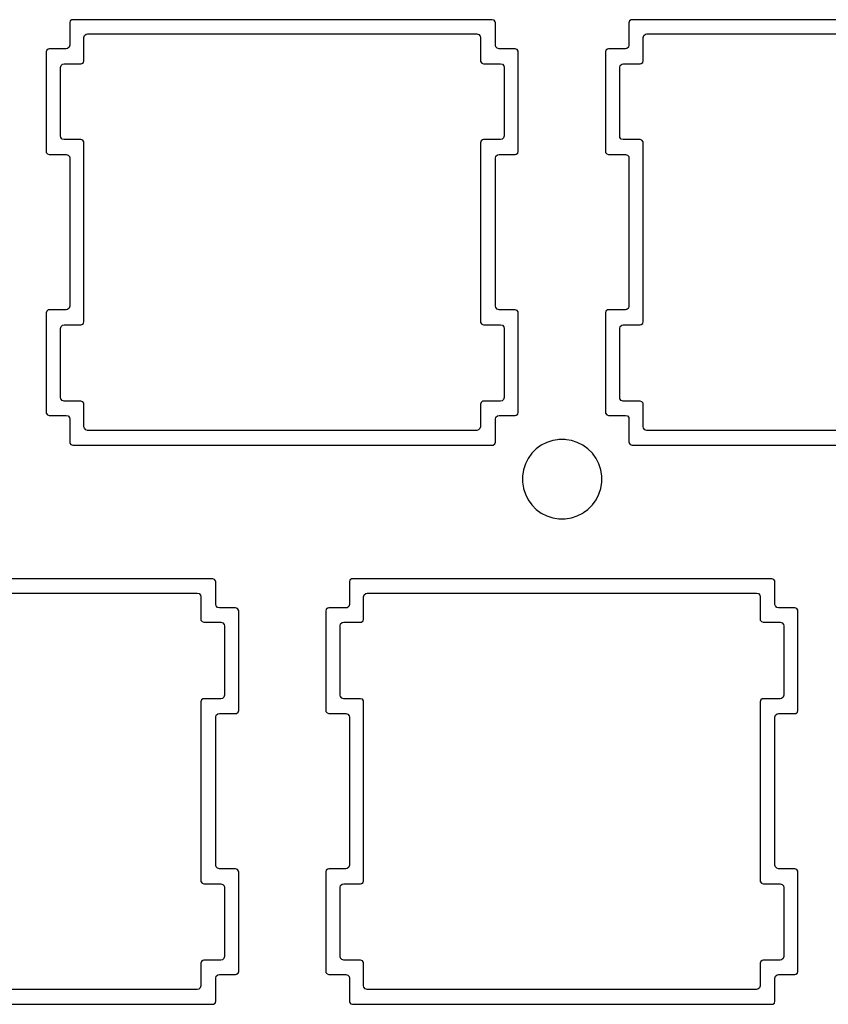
# Model space of a CAD drawing. Extents: x 1.3 to 14.4, y -4.9 to -1.
# Tile 17 of 25: x 8.7 to 9.8, y -4 to -2.7. Entities that reach past the tile are written whole.
import ezdxf

# ---------------------------------------------------------------- set-up
doc = ezdxf.new("R2010")
doc.units = 0
doc.header["$MEASUREMENT"] = 0
doc.layers.add('BLACK', color=7, linetype='CONTINUOUS')

msp = doc.modelspace()

# ---------------------------------------------------------------- linework, layer by layer
at = {"layer": 'BLACK', "linetype": 'CONTINUOUS'}
for p, q in [((8.7562, -2.6735), (8.7554, -2.676)), ((8.7554, -2.676), (8.7554, -2.7061)), ((8.7583, -2.672), (8.7562, -2.6735)), ((8.7562, -2.6735), (8.7562, -2.6735)), ((8.7593, -2.6719), (8.7583, -2.672)), ((8.7583, -2.672), (8.7583, -2.672)), ((8.7596, -2.6718), (8.7593, -2.6719)), ((9.3221, -2.6718), (8.7596, -2.6718)), ((9.3245, -2.6726), (9.3221, -2.6718)), ((9.3221, -2.6718), (9.3221, -2.6718)), ((9.326, -2.6747), (9.3245, -2.6726)), ((9.3245, -2.6726), (9.3245, -2.6726)), ((9.3262, -2.676), (9.326, -2.6747)), ((9.326, -2.6747), (9.326, -2.6747)), ((9.3262, -2.7061), (9.3262, -2.676)), ((9.5062, -2.6735), (9.5054, -2.676)), ((9.5054, -2.676), (9.5054, -2.7061)), ((9.5083, -2.672), (9.5062, -2.6735)), ((9.5062, -2.6735), (9.5062, -2.6735)), ((9.5093, -2.6719), (9.5083, -2.672)), ((9.5083, -2.672), (9.5083, -2.672)), ((9.5096, -2.6718), (9.5093, -2.6719)), ((10.0721, -2.6718), (9.5096, -2.6718)), ((8.7745, -2.6959), (8.7753, -2.6932)), ((8.7753, -2.6932), (8.7774, -2.6914)), ((8.7774, -2.6914), (8.7794, -2.691)), ((8.7794, -2.691), (9.3014, -2.691)), ((9.3014, -2.691), (9.304, -2.6917)), ((9.304, -2.6917), (9.3058, -2.6938)), ((9.3058, -2.6938), (9.3062, -2.6959)), ((9.5245, -2.6959), (9.5253, -2.6932)), ((9.5253, -2.6932), (9.5274, -2.6914)), ((9.5274, -2.6914), (9.5294, -2.691)), ((9.5294, -2.691), (10.0514, -2.691)), ((8.7554, -2.7061), (8.7546, -2.7088)), ((8.7745, -2.7268), (8.7745, -2.6959)), ((9.3062, -2.6959), (9.3062, -2.7268)), ((9.3267, -2.7081), (9.3262, -2.7061)), ((9.5054, -2.7061), (9.5046, -2.7088)), ((9.5245, -2.7268), (9.5245, -2.6959)), ((8.7245, -2.7127), (8.7237, -2.7151)), ((8.7237, -2.7151), (8.7237, -2.8485)), ((8.7266, -2.7112), (8.7245, -2.7127)), ((8.7245, -2.7127), (8.7245, -2.7127)), ((8.7277, -2.711), (8.7266, -2.7112)), ((8.7266, -2.7112), (8.7266, -2.7112)), ((8.7279, -2.711), (8.7277, -2.711)), ((8.7505, -2.711), (8.7279, -2.711)), ((8.7526, -2.7106), (8.7505, -2.711)), ((8.7546, -2.7088), (8.7526, -2.7106)), ((9.3285, -2.7102), (9.3267, -2.7081)), ((9.3311, -2.711), (9.3285, -2.7102)), ((9.3529, -2.711), (9.3311, -2.711)), ((9.3553, -2.7118), (9.3529, -2.711)), ((9.3529, -2.711), (9.3529, -2.711)), ((9.3568, -2.7139), (9.3553, -2.7118)), ((9.3553, -2.7118), (9.3553, -2.7118)), ((9.357, -2.7151), (9.3568, -2.7139)), ((9.357, -2.8485), (9.357, -2.7151)), ((9.357, -2.7151), (9.357, -2.7151)), ((9.4745, -2.7127), (9.4737, -2.7151)), ((9.4737, -2.7151), (9.4737, -2.8485)), ((9.4766, -2.7112), (9.4745, -2.7127)), ((9.4745, -2.7127), (9.4745, -2.7127)), ((9.4777, -2.711), (9.4766, -2.7112)), ((9.4766, -2.7112), (9.4766, -2.7112)), ((9.4779, -2.711), (9.4777, -2.711)), ((9.5005, -2.711), (9.4779, -2.711)), ((9.5026, -2.7106), (9.5005, -2.711)), ((9.5046, -2.7088), (9.5026, -2.7106)), ((8.7429, -2.7359), (8.7437, -2.7332)), ((8.7437, -2.7332), (8.7457, -2.7314)), ((8.7457, -2.7314), (8.7478, -2.731)), ((8.7478, -2.731), (8.7704, -2.731)), ((8.7704, -2.731), (8.7717, -2.7308)), ((8.7704, -2.731), (8.7704, -2.731)), ((8.7717, -2.7308), (8.7738, -2.7293)), ((8.7738, -2.7293), (8.7745, -2.7268)), ((9.3062, -2.7268), (9.3064, -2.7281)), ((9.3064, -2.7281), (9.3064, -2.7281)), ((9.3064, -2.7281), (9.3064, -2.7281)), ((9.3064, -2.7281), (9.3064, -2.7281)), ((9.3064, -2.7281), (9.3079, -2.7301)), ((9.3079, -2.7301), (9.308, -2.7302)), ((9.308, -2.7302), (9.3104, -2.731)), ((9.3104, -2.731), (9.333, -2.731)), ((9.333, -2.731), (9.3357, -2.7317)), ((9.3357, -2.7317), (9.3375, -2.7338)), ((9.3375, -2.7338), (9.3379, -2.7359)), ((9.4929, -2.7359), (9.4937, -2.7332)), ((9.4937, -2.7332), (9.4957, -2.7314)), ((9.4957, -2.7314), (9.4978, -2.731)), ((9.4978, -2.731), (9.5204, -2.731)), ((9.5204, -2.731), (9.5217, -2.7308)), ((9.5204, -2.731), (9.5204, -2.731)), ((9.5217, -2.7308), (9.5238, -2.7293)), ((9.5238, -2.7293), (9.5245, -2.7268)), ((8.7429, -2.8278), (8.7429, -2.7359)), ((9.3379, -2.7359), (9.3379, -2.8278)), ((9.4929, -2.8278), (9.4929, -2.7359)), ((8.7433, -2.8298), (8.7429, -2.8278)), ((8.7451, -2.8319), (8.7433, -2.8298)), ((8.7478, -2.8327), (8.7451, -2.8319)), ((8.7704, -2.8327), (8.7478, -2.8327)), ((8.7728, -2.8335), (8.7704, -2.8327)), ((8.7704, -2.8327), (8.7704, -2.8327)), ((8.7743, -2.8355), (8.7728, -2.8335)), ((8.7728, -2.8335), (8.7728, -2.8335)), ((8.7745, -2.8368), (8.7743, -2.8355)), ((8.7745, -3.0768), (8.7745, -2.8368)), ((9.307, -2.8344), (9.3062, -2.8368)), ((9.3062, -2.8368), (9.3062, -3.0768)), ((9.3091, -2.8329), (9.307, -2.8344)), ((9.307, -2.8344), (9.307, -2.8344)), ((9.3102, -2.8327), (9.3091, -2.8329)), ((9.3091, -2.8329), (9.3091, -2.8329)), ((9.3104, -2.8327), (9.3102, -2.8327)), ((9.333, -2.8327), (9.3104, -2.8327)), ((9.3351, -2.8322), (9.333, -2.8327)), ((9.3371, -2.8304), (9.3351, -2.8322)), ((9.3379, -2.8278), (9.3371, -2.8304)), ((9.4933, -2.8298), (9.4929, -2.8278)), ((9.4951, -2.8319), (9.4933, -2.8298)), ((9.4978, -2.8327), (9.4951, -2.8319)), ((9.5204, -2.8327), (9.4978, -2.8327)), ((9.5228, -2.8335), (9.5204, -2.8327)), ((9.5204, -2.8327), (9.5204, -2.8327)), ((9.5243, -2.8355), (9.5228, -2.8335)), ((9.5228, -2.8335), (9.5228, -2.8335)), ((9.5245, -2.8368), (9.5243, -2.8355)), ((9.5245, -3.0768), (9.5245, -2.8368)), ((8.7237, -2.8485), (8.7239, -2.8498)), ((8.7239, -2.8498), (8.7239, -2.8498)), ((8.7239, -2.8498), (8.7239, -2.8498)), ((8.7239, -2.8498), (8.7255, -2.8518)), ((8.7255, -2.8518), (8.7279, -2.8526)), ((8.7279, -2.8526), (8.7505, -2.8526)), ((8.7505, -2.8526), (8.7532, -2.8534)), ((9.3291, -2.8531), (9.3311, -2.8526)), ((9.3311, -2.8526), (9.3529, -2.8526)), ((9.3529, -2.8526), (9.3542, -2.8524)), ((9.3529, -2.8526), (9.3529, -2.8526)), ((9.3542, -2.8524), (9.3563, -2.8509)), ((9.3563, -2.8509), (9.357, -2.8485)), ((9.4737, -2.8485), (9.4739, -2.8498)), ((9.4739, -2.8498), (9.4739, -2.8498)), ((9.4739, -2.8498), (9.4739, -2.8498)), ((9.4739, -2.8498), (9.4755, -2.8518)), ((9.4755, -2.8518), (9.4779, -2.8526)), ((9.4779, -2.8526), (9.5005, -2.8526)), ((9.5005, -2.8526), (9.5032, -2.8534)), ((8.7532, -2.8534), (8.755, -2.8555)), ((8.755, -2.8555), (8.7554, -2.8575)), ((8.7554, -2.8575), (8.7554, -3.0561)), ((9.3262, -2.8575), (9.327, -2.8549)), ((9.3262, -3.0561), (9.3262, -2.8575)), ((9.327, -2.8549), (9.3291, -2.8531)), ((9.5032, -2.8534), (9.505, -2.8555)), ((9.505, -2.8555), (9.5054, -2.8575)), ((9.5054, -2.8575), (9.5054, -3.0561)), ((8.7245, -3.0627), (8.7237, -3.0651)), ((8.7266, -3.0612), (8.7245, -3.0627)), ((8.7245, -3.0627), (8.7245, -3.0627)), ((8.7277, -3.061), (8.7266, -3.0612)), ((8.7266, -3.0612), (8.7266, -3.0612)), ((8.7279, -3.061), (8.7277, -3.061)), ((8.7505, -3.061), (8.7279, -3.061)), ((8.7526, -3.0606), (8.7505, -3.061)), ((8.7546, -3.0588), (8.7526, -3.0606)), ((8.7554, -3.0561), (8.7546, -3.0588)), ((9.3267, -3.0581), (9.3262, -3.0561)), ((9.3285, -3.0602), (9.3267, -3.0581)), ((9.3311, -3.061), (9.3285, -3.0602)), ((9.3529, -3.061), (9.3311, -3.061)), ((9.3553, -3.0618), (9.3529, -3.061)), ((9.3529, -3.061), (9.3529, -3.061)), ((9.3568, -3.0639), (9.3553, -3.0618)), ((9.3553, -3.0618), (9.3553, -3.0618)), ((9.357, -3.0651), (9.3568, -3.0639)), ((9.4745, -3.0627), (9.4737, -3.0651)), ((9.4766, -3.0612), (9.4745, -3.0627)), ((9.4745, -3.0627), (9.4745, -3.0627)), ((9.4777, -3.061), (9.4766, -3.0612)), ((9.4766, -3.0612), (9.4766, -3.0612)), ((9.4779, -3.061), (9.4777, -3.061)), ((9.5005, -3.061), (9.4779, -3.061)), ((9.5026, -3.0606), (9.5005, -3.061)), ((9.5046, -3.0588), (9.5026, -3.0606)), ((9.5054, -3.0561), (9.5046, -3.0588)), ((8.7237, -3.0651), (8.7237, -3.1985)), ((8.7738, -3.0793), (8.7745, -3.0768)), ((9.3062, -3.0768), (9.3064, -3.0781)), ((9.357, -3.1985), (9.357, -3.0651)), ((9.4737, -3.0651), (9.4737, -3.1985)), ((9.5238, -3.0793), (9.5245, -3.0768)), ((8.7429, -3.0859), (8.7437, -3.0832)), ((8.7429, -3.1786), (8.7429, -3.0859)), ((8.7437, -3.0832), (8.7457, -3.0814)), ((8.7457, -3.0814), (8.7478, -3.081)), ((8.7478, -3.081), (8.7704, -3.081)), ((8.7704, -3.081), (8.7717, -3.0808)), ((8.7704, -3.081), (8.7704, -3.081)), ((8.7717, -3.0808), (8.7738, -3.0793)), ((9.3064, -3.0781), (9.3064, -3.0781)), ((9.3064, -3.0781), (9.3064, -3.0781)), ((9.3064, -3.0781), (9.308, -3.0802)), ((9.308, -3.0802), (9.3104, -3.081)), ((9.3104, -3.081), (9.333, -3.081)), ((9.333, -3.081), (9.3357, -3.0817)), ((9.3357, -3.0817), (9.3375, -3.0838)), ((9.3375, -3.0838), (9.3379, -3.0859)), ((9.3379, -3.0859), (9.3379, -3.1786)), ((9.4929, -3.0859), (9.4937, -3.0832)), ((9.4929, -3.1786), (9.4929, -3.0859)), ((9.4937, -3.0832), (9.4957, -3.0814)), ((9.4957, -3.0814), (9.4978, -3.081)), ((9.4978, -3.081), (9.5204, -3.081)), ((9.5204, -3.081), (9.5217, -3.0808)), ((9.5204, -3.081), (9.5204, -3.081)), ((9.5217, -3.0808), (9.5238, -3.0793)), ((8.7433, -3.1806), (8.7429, -3.1786)), ((8.7451, -3.1827), (8.7433, -3.1806)), ((8.7478, -3.1835), (8.7451, -3.1827)), ((9.3351, -3.1831), (9.333, -3.1835)), ((9.3371, -3.1813), (9.3351, -3.1831)), ((9.3379, -3.1786), (9.3371, -3.1813)), ((9.4933, -3.1806), (9.4929, -3.1786)), ((9.4951, -3.1827), (9.4933, -3.1806)), ((9.4978, -3.1835), (9.4951, -3.1827)), ((8.7704, -3.1835), (8.7478, -3.1835)), ((8.7728, -3.1843), (8.7704, -3.1835)), ((8.7704, -3.1835), (8.7704, -3.1835)), ((8.7743, -3.1864), (8.7728, -3.1843)), ((8.7728, -3.1843), (8.7728, -3.1843)), ((8.7745, -3.1876), (8.7743, -3.1864)), ((8.7743, -3.1864), (8.7743, -3.1864)), ((8.7745, -3.2178), (8.7745, -3.1876)), ((9.307, -3.1852), (9.3062, -3.1876)), ((9.3062, -3.1876), (9.3062, -3.2178)), ((9.3091, -3.1837), (9.307, -3.1852)), ((9.307, -3.1852), (9.307, -3.1852)), ((9.3102, -3.1835), (9.3091, -3.1837)), ((9.3091, -3.1837), (9.3091, -3.1837)), ((9.3104, -3.1835), (9.3102, -3.1835)), ((9.333, -3.1835), (9.3104, -3.1835)), ((9.5204, -3.1835), (9.4978, -3.1835)), ((9.5228, -3.1843), (9.5204, -3.1835)), ((9.5204, -3.1835), (9.5204, -3.1835)), ((9.5243, -3.1864), (9.5228, -3.1843)), ((9.5228, -3.1843), (9.5228, -3.1843)), ((9.5245, -3.1876), (9.5243, -3.1864)), ((9.5243, -3.1864), (9.5243, -3.1864)), ((9.5245, -3.2178), (9.5245, -3.1876)), ((8.7237, -3.1985), (8.7239, -3.1998)), ((8.7239, -3.1998), (8.7239, -3.1998)), ((8.7239, -3.1998), (8.7239, -3.1998)), ((8.7239, -3.1998), (8.7255, -3.2018)), ((8.7255, -3.2018), (8.7279, -3.2026)), ((8.7279, -3.2026), (8.7505, -3.2026)), ((8.7505, -3.2026), (8.7532, -3.2034)), ((8.7532, -3.2034), (8.755, -3.2055)), ((8.755, -3.2055), (8.7554, -3.2075)), ((8.7554, -3.2075), (8.7554, -3.2385)), ((9.3262, -3.2075), (9.327, -3.2049)), ((9.3262, -3.2385), (9.3262, -3.2075)), ((9.327, -3.2049), (9.3291, -3.2031)), ((9.3291, -3.2031), (9.3311, -3.2026)), ((9.3311, -3.2026), (9.3529, -3.2026)), ((9.3529, -3.2026), (9.3542, -3.2024)), ((9.3529, -3.2026), (9.3529, -3.2026)), ((9.3542, -3.2024), (9.3563, -3.2009)), ((9.3563, -3.2009), (9.357, -3.1985)), ((9.4737, -3.1985), (9.4739, -3.1998)), ((9.4739, -3.1998), (9.4739, -3.1998)), ((9.4739, -3.1998), (9.4739, -3.1998)), ((9.4739, -3.1998), (9.4755, -3.2018)), ((9.4755, -3.2018), (9.4779, -3.2026)), ((9.4779, -3.2026), (9.5005, -3.2026)), ((9.5005, -3.2026), (9.5032, -3.2034)), ((9.5032, -3.2034), (9.505, -3.2055)), ((9.505, -3.2055), (9.5054, -3.2075)), ((9.5054, -3.2075), (9.5054, -3.2385)), ((8.775, -3.2198), (8.7745, -3.2178)), ((8.7768, -3.2219), (8.775, -3.2198)), ((8.7794, -3.2227), (8.7768, -3.2219)), ((9.3014, -3.2227), (8.7794, -3.2227)), ((9.3034, -3.2222), (9.3014, -3.2227)), ((9.3055, -3.2204), (9.3034, -3.2222)), ((9.3062, -3.2178), (9.3055, -3.2204)), ((9.525, -3.2198), (9.5245, -3.2178)), ((9.5268, -3.2219), (9.525, -3.2198)), ((9.5294, -3.2227), (9.5268, -3.2219)), ((10.0514, -3.2227), (9.5294, -3.2227)), ((9.4096, -3.2353), (9.4033, -3.2363)), ((9.4115, -3.235), (9.4096, -3.2353)), ((9.4199, -3.235), (9.4115, -3.235)), ((9.4218, -3.2353), (9.4199, -3.235)), ((9.4282, -3.2363), (9.4218, -3.2353)), ((8.7554, -3.2385), (8.7555, -3.2389)), ((8.7555, -3.2389), (8.7556, -3.2398)), ((8.7556, -3.2398), (8.7556, -3.2398)), ((8.7556, -3.2398), (8.7556, -3.2398)), ((8.7556, -3.2398), (8.7571, -3.2418)), ((8.7571, -3.2418), (8.7596, -3.2426)), ((8.7596, -3.2426), (8.7596, -3.2426)), ((8.7596, -3.2426), (9.3221, -3.2426)), ((9.3221, -3.2426), (9.3233, -3.2424)), ((9.3221, -3.2426), (9.3221, -3.2426)), ((9.3233, -3.2424), (9.3254, -3.2409)), ((9.3254, -3.2409), (9.3262, -3.2385)), ((9.3811, -3.2476), (9.3752, -3.2535)), ((9.3878, -3.2427), (9.3811, -3.2476)), ((9.3953, -3.2389), (9.3878, -3.2427)), ((9.3965, -3.2385), (9.3953, -3.2389)), ((9.4033, -3.2363), (9.3965, -3.2385)), ((9.4033, -3.2363), (9.4033, -3.2363)), ((9.4361, -3.2389), (9.4282, -3.2363)), ((9.4282, -3.2363), (9.4282, -3.2363)), ((9.4282, -3.2363), (9.4282, -3.2363)), ((9.4436, -3.2427), (9.4361, -3.2389)), ((9.4361, -3.2389), (9.4361, -3.2389)), ((9.4361, -3.2389), (9.4361, -3.2389)), ((9.4503, -3.2476), (9.4436, -3.2427)), ((9.4563, -3.2535), (9.4503, -3.2476)), ((9.5054, -3.2385), (9.5055, -3.2389)), ((9.5055, -3.2389), (9.5056, -3.2398)), ((9.5056, -3.2398), (9.5056, -3.2398)), ((9.5056, -3.2398), (9.5056, -3.2398)), ((9.5056, -3.2398), (9.5071, -3.2418)), ((9.5071, -3.2418), (9.5096, -3.2426)), ((9.5096, -3.2426), (9.5096, -3.2426)), ((9.5096, -3.2426), (10.0721, -3.2426)), ((9.3702, -3.2603), (9.3664, -3.2677)), ((9.3752, -3.2535), (9.3702, -3.2603)), ((9.4612, -3.2603), (9.4563, -3.2535)), ((9.465, -3.2677), (9.4612, -3.2603)), ((9.4612, -3.2603), (9.4612, -3.2603)), ((9.4612, -3.2603), (9.4612, -3.2603)), ((9.3664, -3.2677), (9.3638, -3.2757)), ((9.4676, -3.2757), (9.465, -3.2677)), ((9.3638, -3.2757), (9.3625, -3.284)), ((9.3625, -3.284), (9.3625, -3.2923)), ((9.4689, -3.284), (9.4676, -3.2757)), ((9.4689, -3.2923), (9.4689, -3.284)), ((9.4689, -3.284), (9.4689, -3.284)), ((9.3625, -3.2923), (9.3638, -3.3004)), ((9.3638, -3.3004), (9.3638, -3.3006)), ((9.3638, -3.3006), (9.3639, -3.3006)), ((9.3639, -3.3006), (9.3664, -3.3085)), ((9.465, -3.3085), (9.4676, -3.3006)), ((9.4676, -3.3006), (9.4689, -3.2923)), ((9.3664, -3.3085), (9.3702, -3.316)), ((9.4612, -3.316), (9.465, -3.3085)), ((9.3702, -3.316), (9.3752, -3.3228)), ((9.3752, -3.3228), (9.3811, -3.3287)), ((9.4503, -3.3287), (9.4563, -3.3228)), ((9.4563, -3.3228), (9.4612, -3.316)), ((9.4563, -3.3228), (9.4563, -3.3228)), ((9.4563, -3.3228), (9.4563, -3.3228)), ((9.4612, -3.316), (9.4612, -3.316)), ((9.3811, -3.3287), (9.3878, -3.3336)), ((9.3878, -3.3336), (9.3878, -3.3336)), ((9.3878, -3.3336), (9.3878, -3.3336)), ((9.3878, -3.3336), (9.3953, -3.3374)), ((9.3953, -3.3374), (9.4033, -3.34)), ((9.4033, -3.34), (9.4115, -3.3413)), ((9.4115, -3.3413), (9.4115, -3.3413)), ((9.4115, -3.3413), (9.4199, -3.3413)), ((9.4199, -3.3413), (9.4282, -3.34)), ((9.4199, -3.3413), (9.4199, -3.3413)), ((9.4282, -3.34), (9.4361, -3.3374)), ((9.4361, -3.3374), (9.4436, -3.3336)), ((9.4436, -3.3336), (9.4444, -3.333)), ((9.4444, -3.333), (9.4503, -3.3287)), ((9.4503, -3.3287), (9.4503, -3.3287)), ((9.4503, -3.3287), (9.4503, -3.3287)), ((8.9471, -3.4218), (8.3846, -3.4218)), ((8.9495, -3.4226), (8.9471, -3.4218)), ((8.9471, -3.4218), (8.9471, -3.4218)), ((8.951, -3.4247), (8.9495, -3.4226)), ((8.9495, -3.4226), (8.9495, -3.4226)), ((8.9512, -3.426), (8.951, -3.4247)), ((8.951, -3.4247), (8.951, -3.4247)), ((8.9512, -3.4561), (8.9512, -3.426)), ((9.1312, -3.4235), (9.1304, -3.426)), ((9.1304, -3.426), (9.1304, -3.4561)), ((9.1333, -3.422), (9.1312, -3.4235)), ((9.1312, -3.4235), (9.1312, -3.4235)), ((9.1343, -3.4219), (9.1333, -3.422)), ((9.1333, -3.422), (9.1333, -3.422)), ((9.1346, -3.4218), (9.1343, -3.4219)), ((9.6971, -3.4218), (9.1346, -3.4218)), ((9.6995, -3.4226), (9.6971, -3.4218)), ((9.6971, -3.4218), (9.6971, -3.4218)), ((9.701, -3.4247), (9.6995, -3.4226)), ((9.6995, -3.4226), (9.6995, -3.4226)), ((9.7012, -3.426), (9.701, -3.4247)), ((9.701, -3.4247), (9.701, -3.4247)), ((9.7012, -3.4561), (9.7012, -3.426)), ((8.4044, -3.441), (8.9264, -3.441)), ((8.9264, -3.441), (8.929, -3.4417)), ((8.929, -3.4417), (8.9308, -3.4438)), ((8.9308, -3.4438), (8.9312, -3.4459)), ((8.9312, -3.4459), (8.9312, -3.476)), ((9.1495, -3.4459), (9.1503, -3.4432)), ((9.1495, -3.476), (9.1495, -3.4459)), ((9.1503, -3.4432), (9.1524, -3.4414)), ((9.1524, -3.4414), (9.1544, -3.441)), ((9.1544, -3.441), (9.6764, -3.441)), ((9.6764, -3.441), (9.679, -3.4417)), ((9.679, -3.4417), (9.6808, -3.4438)), ((9.6808, -3.4438), (9.6812, -3.4459)), ((9.6812, -3.4459), (9.6812, -3.476)), ((8.9517, -3.4581), (8.9512, -3.4561)), ((8.9535, -3.4602), (8.9517, -3.4581)), ((8.9561, -3.461), (8.9535, -3.4602)), ((9.1296, -3.4588), (9.1276, -3.4606)), ((9.1304, -3.4561), (9.1296, -3.4588)), ((9.7017, -3.4581), (9.7012, -3.4561)), ((9.7035, -3.4602), (9.7017, -3.4581)), ((9.7061, -3.461), (9.7035, -3.4602)), ((8.9779, -3.461), (8.9561, -3.461)), ((8.9803, -3.4618), (8.9779, -3.461)), ((8.9779, -3.461), (8.9779, -3.461)), ((8.9818, -3.4639), (8.9803, -3.4618)), ((8.9803, -3.4618), (8.9803, -3.4618)), ((8.982, -3.4651), (8.9818, -3.4639)), ((8.982, -3.5985), (8.982, -3.4651)), ((8.982, -3.4651), (8.982, -3.4651)), ((9.0995, -3.4627), (9.0987, -3.4651)), ((9.0987, -3.4651), (9.0987, -3.5985)), ((9.1016, -3.4612), (9.0995, -3.4627)), ((9.0995, -3.4627), (9.0995, -3.4627)), ((9.1027, -3.461), (9.1016, -3.4612)), ((9.1016, -3.4612), (9.1016, -3.4612)), ((9.1029, -3.461), (9.1027, -3.461)), ((9.1255, -3.461), (9.1029, -3.461)), ((9.1276, -3.4606), (9.1255, -3.461)), ((9.7279, -3.461), (9.7061, -3.461)), ((9.7303, -3.4618), (9.7279, -3.461)), ((9.7279, -3.461), (9.7279, -3.461)), ((9.7318, -3.4639), (9.7303, -3.4618)), ((9.7303, -3.4618), (9.7303, -3.4618)), ((9.732, -3.4651), (9.7318, -3.4639)), ((9.732, -3.5985), (9.732, -3.4651)), ((9.732, -3.4651), (9.732, -3.4651)), ((8.9312, -3.476), (8.9314, -3.4773)), ((8.9314, -3.4773), (8.9314, -3.4773)), ((8.9314, -3.4773), (8.9314, -3.4773)), ((8.9314, -3.4773), (8.933, -3.4793)), ((8.933, -3.4793), (8.9354, -3.4801)), ((8.9354, -3.4801), (8.958, -3.4801)), ((8.958, -3.4801), (8.9607, -3.4809)), ((8.9607, -3.4809), (8.9625, -3.483)), ((8.9625, -3.483), (8.9629, -3.485)), ((8.9629, -3.485), (8.9629, -3.5778)), ((9.1179, -3.485), (9.1187, -3.4824)), ((9.1179, -3.5778), (9.1179, -3.485)), ((9.1187, -3.4824), (9.1207, -3.4806)), ((9.1207, -3.4806), (9.1228, -3.4801)), ((9.1228, -3.4801), (9.1454, -3.4801)), ((9.1454, -3.4801), (9.1467, -3.4799)), ((9.1454, -3.4801), (9.1454, -3.4801)), ((9.1467, -3.4799), (9.1488, -3.4784)), ((9.1488, -3.4784), (9.1495, -3.476)), ((9.6812, -3.476), (9.6814, -3.4773)), ((9.6814, -3.4773), (9.6814, -3.4773)), ((9.6814, -3.4773), (9.6814, -3.4773)), ((9.6814, -3.4773), (9.683, -3.4793)), ((9.683, -3.4793), (9.6854, -3.4801)), ((9.6854, -3.4801), (9.708, -3.4801)), ((9.708, -3.4801), (9.7107, -3.4809)), ((9.7107, -3.4809), (9.7125, -3.483)), ((9.7125, -3.483), (9.7129, -3.485)), ((9.7129, -3.485), (9.7129, -3.5778)), ((8.9629, -3.5778), (8.9621, -3.5804)), ((9.1183, -3.5798), (9.1179, -3.5778)), ((9.7129, -3.5778), (9.7121, -3.5804)), ((8.932, -3.5844), (8.9312, -3.5868)), ((8.9312, -3.5868), (8.9312, -3.8268)), ((8.9341, -3.5829), (8.932, -3.5844)), ((8.932, -3.5844), (8.932, -3.5844)), ((8.9352, -3.5827), (8.9341, -3.5829)), ((8.9341, -3.5829), (8.9341, -3.5829)), ((8.9354, -3.5827), (8.9352, -3.5827)), ((8.958, -3.5827), (8.9354, -3.5827)), ((8.9601, -3.5822), (8.958, -3.5827)), ((8.9621, -3.5804), (8.9601, -3.5822)), ((9.1201, -3.5819), (9.1183, -3.5798)), ((9.1228, -3.5827), (9.1201, -3.5819)), ((9.1454, -3.5827), (9.1228, -3.5827)), ((9.1478, -3.5835), (9.1454, -3.5827)), ((9.1454, -3.5827), (9.1454, -3.5827)), ((9.1493, -3.5855), (9.1478, -3.5835)), ((9.1478, -3.5835), (9.1478, -3.5835)), ((9.1495, -3.5868), (9.1493, -3.5855)), ((9.1495, -3.8268), (9.1495, -3.5868)), ((9.682, -3.5844), (9.6812, -3.5868)), ((9.6812, -3.5868), (9.6812, -3.8268)), ((9.6841, -3.5829), (9.682, -3.5844)), ((9.682, -3.5844), (9.682, -3.5844)), ((9.6852, -3.5827), (9.6841, -3.5829)), ((9.6841, -3.5829), (9.6841, -3.5829)), ((9.6854, -3.5827), (9.6852, -3.5827)), ((9.708, -3.5827), (9.6854, -3.5827)), ((9.7101, -3.5822), (9.708, -3.5827)), ((9.7121, -3.5804), (9.7101, -3.5822)), ((8.9512, -3.6075), (8.952, -3.6049)), ((8.952, -3.6049), (8.9541, -3.6031)), ((8.9541, -3.6031), (8.9561, -3.6026)), ((8.9561, -3.6026), (8.9779, -3.6026)), ((8.9779, -3.6026), (8.9792, -3.6024)), ((8.9779, -3.6026), (8.9779, -3.6026)), ((8.9792, -3.6024), (8.9813, -3.6009)), ((8.9813, -3.6009), (8.982, -3.5985)), ((9.0987, -3.5985), (9.0989, -3.5998)), ((9.0989, -3.5998), (9.0989, -3.5998)), ((9.0989, -3.5998), (9.0989, -3.5998)), ((9.0989, -3.5998), (9.1005, -3.6018)), ((9.1005, -3.6018), (9.1029, -3.6026)), ((9.1029, -3.6026), (9.1255, -3.6026)), ((9.1255, -3.6026), (9.1282, -3.6034)), ((9.1282, -3.6034), (9.13, -3.6055)), ((9.13, -3.6055), (9.1304, -3.6075)), ((9.7012, -3.6075), (9.702, -3.6049)), ((9.702, -3.6049), (9.7041, -3.6031)), ((9.7041, -3.6031), (9.7061, -3.6026)), ((9.7061, -3.6026), (9.7279, -3.6026)), ((9.7279, -3.6026), (9.7292, -3.6024)), ((9.7279, -3.6026), (9.7279, -3.6026)), ((9.7292, -3.6024), (9.7313, -3.6009)), ((9.7313, -3.6009), (9.732, -3.5985)), ((8.9512, -3.8061), (8.9512, -3.6075)), ((9.1304, -3.6075), (9.1304, -3.8061)), ((9.7012, -3.8061), (9.7012, -3.6075)), ((8.9517, -3.8081), (8.9512, -3.8061)), ((8.9535, -3.8102), (8.9517, -3.8081)), ((8.9561, -3.811), (8.9535, -3.8102)), ((8.9779, -3.811), (8.9561, -3.811)), ((8.9803, -3.8118), (8.9779, -3.811)), ((8.9779, -3.811), (8.9779, -3.811)), ((8.9818, -3.8139), (8.9803, -3.8118)), ((8.9803, -3.8118), (8.9803, -3.8118)), ((8.982, -3.8151), (8.9818, -3.8139)), ((8.982, -3.9485), (8.982, -3.8151)), ((9.0995, -3.8127), (9.0987, -3.8151)), ((9.0987, -3.8151), (9.0987, -3.8151)), ((9.0987, -3.8151), (9.0987, -3.9485)), ((9.1016, -3.8112), (9.0995, -3.8127)), ((9.0995, -3.8127), (9.0995, -3.8127)), ((9.1027, -3.811), (9.1016, -3.8112)), ((9.1016, -3.8112), (9.1016, -3.8112)), ((9.1029, -3.811), (9.1027, -3.811)), ((9.1255, -3.811), (9.1029, -3.811)), ((9.1276, -3.8106), (9.1255, -3.811)), ((9.1296, -3.8088), (9.1276, -3.8106)), ((9.1304, -3.8061), (9.1296, -3.8088)), ((9.7017, -3.8081), (9.7012, -3.8061)), ((9.7035, -3.8102), (9.7017, -3.8081)), ((9.7061, -3.811), (9.7035, -3.8102)), ((9.7279, -3.811), (9.7061, -3.811)), ((9.7303, -3.8118), (9.7279, -3.811)), ((9.7279, -3.811), (9.7279, -3.811)), ((9.7318, -3.8139), (9.7303, -3.8118)), ((9.7303, -3.8118), (9.7303, -3.8118)), ((9.732, -3.8151), (9.7318, -3.8139)), ((9.732, -3.9485), (9.732, -3.8151)), ((8.9312, -3.8268), (8.9314, -3.8281)), ((8.9314, -3.8281), (8.9314, -3.8281)), ((8.9314, -3.8281), (8.9314, -3.8281)), ((8.9314, -3.8281), (8.933, -3.8302)), ((8.933, -3.8302), (8.9354, -3.831)), ((9.1467, -3.8308), (9.1488, -3.8293)), ((9.1488, -3.8293), (9.1495, -3.8268)), ((9.6812, -3.8268), (9.6814, -3.8281)), ((9.6814, -3.8281), (9.6814, -3.8281)), ((9.6814, -3.8281), (9.6814, -3.8281)), ((9.6814, -3.8281), (9.683, -3.8302)), ((9.683, -3.8302), (9.6854, -3.831)), ((8.9354, -3.831), (8.958, -3.831)), ((8.958, -3.831), (8.9607, -3.8317)), ((8.9607, -3.8317), (8.9625, -3.8338)), ((8.9625, -3.8338), (8.9629, -3.8359)), ((8.9629, -3.8359), (8.9629, -3.9286)), ((9.1179, -3.8359), (9.1187, -3.8332)), ((9.1179, -3.9286), (9.1179, -3.8359)), ((9.1187, -3.8332), (9.1207, -3.8314)), ((9.1207, -3.8314), (9.1228, -3.831)), ((9.1228, -3.831), (9.1454, -3.831)), ((9.1454, -3.831), (9.1467, -3.8308)), ((9.1454, -3.831), (9.1454, -3.831)), ((9.6854, -3.831), (9.708, -3.831)), ((9.708, -3.831), (9.7107, -3.8317)), ((9.7107, -3.8317), (9.7125, -3.8338)), ((9.7125, -3.8338), (9.7129, -3.8359)), ((9.7129, -3.8359), (9.7129, -3.9286)), ((8.932, -3.9352), (8.9312, -3.9376)), ((8.9341, -3.9337), (8.932, -3.9352)), ((8.932, -3.9352), (8.932, -3.9352)), ((8.9352, -3.9335), (8.9341, -3.9337)), ((8.9341, -3.9337), (8.9341, -3.9337)), ((8.9354, -3.9335), (8.9352, -3.9335)), ((8.958, -3.9335), (8.9354, -3.9335)), ((8.9601, -3.9331), (8.958, -3.9335)), ((8.9621, -3.9313), (8.9601, -3.9331)), ((8.9629, -3.9286), (8.9621, -3.9313)), ((9.1183, -3.9306), (9.1179, -3.9286)), ((9.1201, -3.9327), (9.1183, -3.9306)), ((9.1228, -3.9335), (9.1201, -3.9327)), ((9.1454, -3.9335), (9.1228, -3.9335)), ((9.1478, -3.9343), (9.1454, -3.9335)), ((9.1454, -3.9335), (9.1454, -3.9335)), ((9.1493, -3.9364), (9.1478, -3.9343)), ((9.1478, -3.9343), (9.1478, -3.9343)), ((9.682, -3.9352), (9.6812, -3.9376)), ((9.6841, -3.9337), (9.682, -3.9352)), ((9.682, -3.9352), (9.682, -3.9352)), ((9.6852, -3.9335), (9.6841, -3.9337)), ((9.6841, -3.9337), (9.6841, -3.9337)), ((9.6854, -3.9335), (9.6852, -3.9335)), ((9.708, -3.9335), (9.6854, -3.9335)), ((9.7101, -3.9331), (9.708, -3.9335)), ((9.7121, -3.9313), (9.7101, -3.9331)), ((9.7129, -3.9286), (9.7121, -3.9313)), ((8.9312, -3.9376), (8.9312, -3.9678)), ((8.9813, -3.9509), (8.982, -3.9485)), ((9.0987, -3.9485), (9.0988, -3.949)), ((9.0988, -3.949), (9.0989, -3.9498)), ((9.1495, -3.9376), (9.1493, -3.9364)), ((9.1493, -3.9364), (9.1493, -3.9364)), ((9.1495, -3.9678), (9.1495, -3.9376)), ((9.6812, -3.9376), (9.6812, -3.9678)), ((9.7313, -3.9509), (9.732, -3.9485)), ((8.9512, -3.9575), (8.952, -3.9549)), ((8.9512, -3.9885), (8.9512, -3.9575)), ((8.952, -3.9549), (8.9541, -3.9531)), ((8.9541, -3.9531), (8.9561, -3.9526)), ((8.9561, -3.9526), (8.9779, -3.9526)), ((8.9779, -3.9526), (8.9792, -3.9524)), ((8.9779, -3.9526), (8.9779, -3.9526)), ((8.9792, -3.9524), (8.9813, -3.9509)), ((9.0989, -3.9498), (9.0989, -3.9498)), ((9.0989, -3.9498), (9.0989, -3.9498)), ((9.0989, -3.9498), (9.1005, -3.9518)), ((9.1005, -3.9518), (9.1029, -3.9526)), ((9.1029, -3.9526), (9.1255, -3.9526)), ((9.1255, -3.9526), (9.1282, -3.9534)), ((9.1282, -3.9534), (9.13, -3.9555)), ((9.13, -3.9555), (9.1304, -3.9575)), ((9.1304, -3.9575), (9.1304, -3.9885)), ((9.7012, -3.9575), (9.702, -3.9549)), ((9.7012, -3.9885), (9.7012, -3.9575)), ((9.702, -3.9549), (9.7041, -3.9531)), ((9.7041, -3.9531), (9.7061, -3.9526)), ((9.7061, -3.9526), (9.7279, -3.9526)), ((9.7279, -3.9526), (9.7292, -3.9524)), ((9.7279, -3.9526), (9.7279, -3.9526)), ((9.7292, -3.9524), (9.7313, -3.9509)), ((8.9264, -3.9727), (8.4044, -3.9727)), ((8.9284, -3.9722), (8.9264, -3.9727)), ((8.9305, -3.9704), (8.9284, -3.9722)), ((8.9312, -3.9678), (8.9305, -3.9704)), ((9.15, -3.9698), (9.1495, -3.9678)), ((9.1518, -3.9719), (9.15, -3.9698)), ((9.1544, -3.9727), (9.1518, -3.9719)), ((9.6764, -3.9727), (9.1544, -3.9727)), ((9.6784, -3.9722), (9.6764, -3.9727)), ((9.6805, -3.9704), (9.6784, -3.9722)), ((9.6812, -3.9678), (9.6805, -3.9704)), ((8.9504, -3.9909), (8.9512, -3.9885)), ((9.1304, -3.9885), (9.1306, -3.9898)), ((9.7004, -3.9909), (9.7012, -3.9885)), ((8.3846, -3.9926), (8.9471, -3.9926)), ((8.9471, -3.9926), (8.9483, -3.9924)), ((8.9471, -3.9926), (8.9471, -3.9926)), ((8.9483, -3.9924), (8.9504, -3.9909)), ((9.1306, -3.9898), (9.1306, -3.9898)), ((9.1306, -3.9898), (9.1306, -3.9898)), ((9.1306, -3.9898), (9.1306, -3.9898)), ((9.1306, -3.9898), (9.1318, -3.9914)), ((9.1318, -3.9914), (9.1321, -3.9918)), ((9.1321, -3.9918), (9.1346, -3.9926)), ((9.1346, -3.9926), (9.1346, -3.9926)), ((9.1346, -3.9926), (9.6971, -3.9926)), ((9.6971, -3.9926), (9.6983, -3.9924)), ((9.6971, -3.9926), (9.6971, -3.9926)), ((9.6983, -3.9924), (9.7004, -3.9909))]:
    msp.add_line(p, q, dxfattribs=at)

doc.saveas('drawing.dxf')
